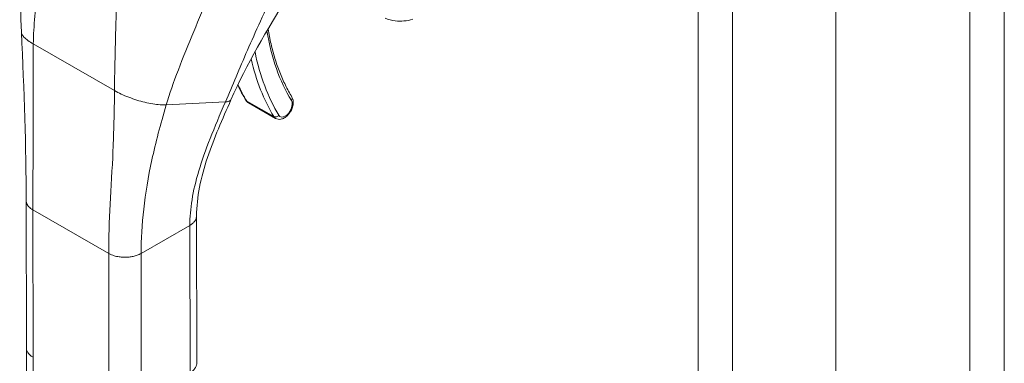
# Model space of a CAD drawing. Header units: inches. Extents: x 3 to 388, y 9 to 244.
# Tile 41 of 53: x 358.02 to 362.5, y 111.69 to 113.26. Entities that reach past the tile are written whole.
import ezdxf

# ---------------------------------------------------------------- set-up
doc = ezdxf.new("R2010")
doc.units = ezdxf.units.IN
doc.header["$LTSCALE"] = 23
doc.header["$MEASUREMENT"] = 0
doc.layers.add('Visible (ANSI)', color=7, linetype='Continuous', lineweight=5)
doc.layers.add('Visible Narrow (ANSI)', color=7, linetype='Continuous', lineweight=5)

msp = doc.modelspace()

# ---------------------------------------------------------------- linework, layer by layer
at = {"layer": 'Visible (ANSI)'}
for p, q in [((361.736, 136.9929), (361.736, 91.8531)), ((359.064, 112.8796), (359.1871, 112.8089)), ((358.053, 111.7649), (358.0522, 112.435)), ((358.8284, 111.6947), (358.8276, 112.3649)), ((358.053, 111.7636), (358.0546, 110.3403))]:
    msp.add_line(p, q, dxfattribs=at)
for points in [[(358.0303, 113.2006), (358.0227, 113.3545), (358.0328, 113.5134), (358.0366, 113.6721)], [(359.2445, 113.3675), (359.1484, 113.211), (359.0551, 113.0545), (358.984, 112.8937)], [(358.0522, 112.435), (358.052, 112.6763), (358.0432, 112.938), (358.0303, 113.2006)], [(359.0148, 112.9603), (359.0262, 112.9364), (359.0386, 112.9134), (359.0519, 112.8915)], [(358.4529, 112.8475), (358.4529, 112.8475), (358.4529, 112.8475), (358.4529, 112.8475)], [(358.6069, 112.5313), (358.6069, 112.5313), (358.6069, 112.5313), (358.6069, 112.5313)], [(358.053, 111.7649), (358.053, 111.7649), (358.053, 111.7649), (358.053, 111.7649)], [(358.8284, 111.6947), (358.8284, 111.6947), (358.8284, 111.6947), (358.8284, 111.6947)]]:
    msp.add_open_spline(points, degree=3, dxfattribs=at)
for points, knots in [([(359.8119, 113.2595), (359.7846, 113.2522), (359.7576, 113.249), (359.7159, 113.2537), (359.7001, 113.258), (359.6856, 113.2654)], [0, 0, 0, 0, 0.2802006, 0.2802006, 0.4544918, 0.4544918, 0.4544918, 0.4544918]), ([(359.1531, 113.2161), (359.1569, 113.1928), (359.1613, 113.17), (359.1717, 113.125), (359.1776, 113.1028), (359.1909, 113.0596), (359.1981, 113.0387), (359.2141, 112.9983), (359.2227, 112.9787), (359.2412, 112.9411), (359.2511, 112.9231), (359.2616, 112.9057)], [2.9618674, 2.9618674, 2.9618674, 2.9618674, 3.0225055, 3.0225055, 3.0849866, 3.0849866, 3.1474678, 3.1474678, 3.2099489, 3.2099489, 3.27243, 3.27243, 3.27243, 3.27243]), ([(359.1871, 112.8089), (359.1907, 112.8068), (359.1947, 112.8055), (359.2031, 112.8042), (359.2075, 112.8044), (359.2168, 112.8062), (359.2217, 112.8082), (359.2318, 112.8137), (359.2368, 112.8177), (359.2461, 112.8269), (359.2503, 112.8322), (359.2575, 112.8435), (359.2605, 112.8496), (359.2651, 112.862), (359.2667, 112.8684), (359.2681, 112.8812), (359.2679, 112.8876), (359.2654, 112.898), (359.2639, 112.902), (359.2616, 112.9057)], [3.581075, 3.581075, 3.581075, 3.581075, 3.802585, 3.802585, 4.045339, 4.045339, 4.347377, 4.347377, 4.707356, 4.707356, 5.074856, 5.074856, 5.437405, 5.437405, 5.802246, 5.802246, 6.170307, 6.170307, 6.414023, 6.414023, 6.414023, 6.414023]), ([(358.984, 112.8937), (358.9449, 112.8052), (358.9066, 112.7183), (358.8474, 112.5414), (358.8275, 112.4504), (358.8276, 112.3649)], [0, 0, 0, 0, 0.927491, 0.927491, 1.885784, 1.885784, 1.885784, 1.885784]), ([(359.0519, 112.8915), (359.0525, 112.8906), (359.0531, 112.8896), (359.0545, 112.8878), (359.0552, 112.887), (359.0567, 112.8853), (359.0575, 112.8845), (359.0592, 112.8829), (359.0601, 112.8822), (359.062, 112.8808), (359.063, 112.8802), (359.064, 112.8796)], [3.27243, 3.27243, 3.27243, 3.27243, 3.3341591, 3.3341591, 3.3958882, 3.3958882, 3.4576172, 3.4576172, 3.5193463, 3.5193463, 3.5810753, 3.5810753, 3.5810753, 3.5810753])]:
    msp.add_open_spline(points, degree=3, knots=knots, dxfattribs=at)
at = {"layer": 'Visible Narrow (ANSI)'}
for p, q in [((361.1105, 91.5975), (361.1105, 136.7081)), ((361.2668, 136.7227), (361.2668, 91.5829)), ((362.3467, 91.8706), (362.3467, 136.2579)), ((362.503, 136.2579), (362.503, 91.8706)), ((358.4593, 113.1957), (358.4593, 113.1957)), ((358.4594, 113.1979), (358.4594, 113.1979)), ((358.0847, 113.1473), (358.4541, 112.9351)), ((358.6894, 112.8701), (358.9587, 112.8839)), ((359.0559, 112.8877), (359.179, 112.817)), ((358.4454, 112.6226), (358.4454, 112.6226)), ((358.602, 112.5032), (358.602, 112.5032)), ((358.6034, 112.5114), (358.6034, 112.5114)), ((358.5901, 112.4218), (358.5901, 112.4218)), ((358.0836, 111.7224), (358.0828, 112.3926)), ((358.0828, 112.3926), (358.4276, 112.1946)), ((358.5754, 112.1947), (358.797, 112.3223)), ((358.7978, 111.6521), (358.797, 112.3223)), ((358.4284, 111.5244), (358.4276, 112.1946)), ((358.5761, 111.5245), (358.5754, 112.1947)), ((358.0836, 111.7224), (358.0852, 110.2979))]:
    msp.add_line(p, q, dxfattribs=at)
for centre, major_axis, ratio, start_param, end_param in [((360.2526, 114.06), (-0.7893, -1.3741), 0.578826, 5.66294, 5.97454), ((359.1356, 113.2154), (0.0172, 0.0028), 0.66318, 5.524578, 6.040981), ((360.2527, 114.0601), (-0.8344, -1.4527), 0.578826, 5.65155, 5.651552), ((360.2526, 114.06), (-0.8344, -1.4526), 0.578826, 5.701444, 5.97454), ((360.2403, 114.0671), (-0.843, -1.4677), 0.578826, 5.726306, 5.97454), ((360.1172, 114.1378), (-0.843, -1.4677), 0.578826, 5.89637, 5.97454), ((359.2467, 112.8967), (0.0149, 0.009), 0.776918, 5.116752, 6.283185), ((359.0668, 112.9006), (-0.0149, -0.009), 0.776918, 0, 0.404366), ((359.0952, 112.934), (-0.0312, -0.0544), 0.578826, 5.97454, 6.283185), ((359.2306, 112.8562), (-0.0226, -0.0393), 0.578826, 5.97454, 9.116133), ((359.1899, 112.8298), (-0.0149, -0.009), 0.776918, 0.404366, 1.975165), ((359.2183, 112.8633), (-0.0312, -0.0544), 0.578826, 5.97454, 6.283185)]:
    msp.add_ellipse(centre, major_axis=major_axis, ratio=ratio, start_param=start_param, end_param=end_param, dxfattribs=at)
for points, knots in [([(358.0847, 113.1473), (358.0854, 113.1888), (358.0881, 113.2312), (358.092, 113.2737), (358.0959, 113.3161), (358.101, 113.3585), (358.1066, 113.3997), (358.1121, 113.441), (358.118, 113.481), (358.1238, 113.5193)], [0, 0, 0, 0, 0.333333, 0.333333, 0.333333, 0.666667, 0.666667, 0.666667, 1, 1, 1, 1]), ([(358.9587, 112.8839), (358.9747, 112.9215), (358.9907, 112.9594), (359.0072, 112.9982), (359.0238, 113.0371), (359.0408, 113.077), (359.0591, 113.1189), (359.0773, 113.1608), (359.0967, 113.2047), (359.1182, 113.2514), (359.1396, 113.2981), (359.163, 113.3476), (359.189, 113.4)], [0, 0, 0, 0, 0.25, 0.25, 0.25, 0.5, 0.5, 0.5, 0.75, 0.75, 0.75, 1, 1, 1, 1]), ([(358.6894, 112.8701), (358.7044, 112.92), (358.723, 112.9733), (358.7446, 113.0298), (358.7661, 113.0863), (358.7907, 113.1462), (358.8147, 113.2039), (358.8386, 113.2617), (358.8619, 113.3173), (358.8835, 113.3718)], [0, 0, 0, 0, 0.3333333, 0.3333333, 0.3333333, 0.6666667, 0.6666667, 0.6666667, 0.9999999, 0.9999999, 0.9999999, 0.9999999]), ([(358.4541, 112.9351), (358.4544, 112.9768), (358.4552, 113.0204), (358.4561, 113.0645), (358.4571, 113.1087), (358.4582, 113.1534), (358.4594, 113.1971), (358.4605, 113.2408), (358.4616, 113.2836), (358.4625, 113.3248)], [0, 0, 0, 0, 0.333333, 0.333333, 0.333333, 0.666667, 0.666667, 0.666667, 1, 1, 1, 1]), ([(358.0303, 113.2006), (358.0304, 113.1981), (358.0311, 113.1955), (358.0324, 113.1927), (358.0343, 113.1883), (358.0376, 113.1836), (358.0423, 113.1786), (358.0469, 113.1737), (358.0529, 113.1685), (358.06, 113.1633), (358.0671, 113.158), (358.0753, 113.1527), (358.0847, 113.1473)], [0.4804056, 0.4804056, 0.4804056, 0.4804056, 0.5714286, 0.5714286, 0.5714286, 0.7142857, 0.7142857, 0.7142857, 0.8571429, 0.8571429, 0.8571429, 1, 1, 1, 1]), ([(358.0828, 112.3926), (358.0828, 112.4651), (358.0832, 112.5399), (358.0835, 112.6197), (358.0837, 112.6994), (358.0836, 112.784), (358.0834, 112.8712), (358.0833, 112.9585), (358.083, 113.0484), (358.0847, 113.1473)], [0, 0, 0, 0, 0.333333, 0.333333, 0.333333, 0.666667, 0.666667, 0.666667, 1, 1, 1, 1]), ([(358.4276, 112.1946), (358.4275, 112.267), (358.4306, 112.3404), (358.4346, 112.418), (358.4386, 112.4956), (358.4436, 112.5772), (358.4472, 112.6623), (358.4509, 112.7473), (358.4532, 112.8357), (358.4541, 112.9351)], [0, 0, 0, 0, 0.333333, 0.333333, 0.333333, 0.666667, 0.666667, 0.666667, 1, 1, 1, 1]), ([(358.4541, 112.9351), (358.4634, 112.9297), (358.4736, 112.9245), (358.4845, 112.9194), (358.4953, 112.9144), (358.5069, 112.9095), (358.5188, 112.9049), (358.5307, 112.9004), (358.543, 112.8961), (358.5554, 112.8922), (358.5678, 112.8884), (358.5803, 112.8849), (358.5925, 112.882), (358.6048, 112.879), (358.6168, 112.8766), (358.6284, 112.8747), (358.6399, 112.8727), (358.651, 112.8714), (358.6612, 112.8706), (358.6714, 112.8699), (358.6808, 112.8697), (358.6894, 112.8701)], [0, 0, 0, 0, 0.142857, 0.142857, 0.142857, 0.285714, 0.285714, 0.285714, 0.428571, 0.428571, 0.428571, 0.571429, 0.571429, 0.571429, 0.714286, 0.714286, 0.714286, 0.857143, 0.857143, 0.857143, 1, 1, 1, 1]), ([(358.5754, 112.1947), (358.5753, 112.2589), (358.579, 112.3259), (358.5871, 112.3966), (358.5951, 112.4674), (358.6075, 112.542), (358.6244, 112.6202), (358.6413, 112.6985), (358.6625, 112.7805), (358.6894, 112.8701)], [0, 0, 0, 0, 0.333333, 0.333333, 0.333333, 0.666667, 0.666667, 0.666667, 1, 1, 1, 1]), ([(358.797, 112.3223), (358.797, 112.3587), (358.8001, 112.3976), (358.8068, 112.4389), (358.8135, 112.4802), (358.8238, 112.5238), (358.8378, 112.5703), (358.8517, 112.6167), (358.8693, 112.6659), (358.8898, 112.7178), (358.9102, 112.7697), (358.9333, 112.8242), (358.9587, 112.8839)], [0, 0, 0, 0, 0.25, 0.25, 0.25, 0.5, 0.5, 0.5, 0.75, 0.75, 0.75, 1, 1, 1, 1]), ([(358.9587, 112.8839), (358.9615, 112.884), (358.9641, 112.8843), (358.9664, 112.8846), (358.9684, 112.8849), (358.9702, 112.8853), (358.9718, 112.8857), (358.9719, 112.8857), (358.972, 112.8858), (358.9721, 112.8858), (358.9737, 112.8862), (358.9752, 112.8867), (358.9764, 112.8872), (358.9776, 112.8877), (358.9786, 112.8883), (358.9795, 112.8888), (358.9796, 112.8889), (358.9797, 112.8889), (358.9798, 112.889), (358.9805, 112.8895), (358.9812, 112.89), (358.9817, 112.8905), (358.9823, 112.8911), (358.9828, 112.8917), (358.9833, 112.8923), (358.9835, 112.8927), (358.9837, 112.893), (358.9839, 112.8933), (358.9839, 112.8935), (358.984, 112.8936), (358.984, 112.8937)], [0, 0, 0, 0, 0.0668777, 0.0668777, 0.0668777, 0.125, 0.125, 0.125, 0.129566, 0.129566, 0.129566, 0.1888385, 0.1888385, 0.1888385, 0.2446155, 0.2446155, 0.2446155, 0.25, 0.25, 0.25, 0.2970571, 0.2970571, 0.2970571, 0.3477663, 0.3477663, 0.3477663, 0.375, 0.375, 0.375, 0.3855058, 0.3855058, 0.3855058, 0.3855058]), ([(358.0522, 112.435), (358.0522, 112.4338), (358.0524, 112.4307), (358.0534, 112.4256), (358.0555, 112.4197), (358.0591, 112.4133), (358.0644, 112.4066), (358.0719, 112.3996), (358.0788, 112.3949), (358.0828, 112.3926)], [0.5520182, 0.5520182, 0.5520182, 0.5520182, 0.6, 0.6666667, 0.7333333, 0.8, 0.8666667, 0.9333333, 1, 1, 1, 1]), ([(358.797, 112.3223), (358.7998, 112.3239), (358.8048, 112.3271), (358.8109, 112.332), (358.8157, 112.3368), (358.8196, 112.3416), (358.8227, 112.3463), (358.825, 112.351), (358.8266, 112.3558), (358.8274, 112.3604), (358.8276, 112.3635), (358.8276, 112.3649)], [0, 0, 0, 0, 0.0625, 0.125, 0.1875, 0.25, 0.3125, 0.375, 0.4375, 0.5, 0.5508124, 0.5508124, 0.5508124, 0.5508124]), ([(358.0836, 111.7224), (358.0796, 111.7247), (358.0761, 111.7271), (358.0731, 111.7294), (358.0702, 111.7318), (358.0676, 111.7341), (358.0655, 111.7364), (358.0633, 111.7387), (358.0616, 111.7409), (358.0601, 111.7431), (358.0586, 111.7453), (358.0574, 111.7474), (358.0565, 111.7495), (358.0555, 111.7515), (358.0548, 111.7535), (358.0543, 111.7554), (358.0538, 111.7573), (358.0534, 111.7592), (358.0532, 111.761), (358.0531, 111.7623), (358.053, 111.7636), (358.053, 111.7649)], [0, 0, 0, 0, 0.0666667, 0.0666667, 0.0666667, 0.1333333, 0.1333333, 0.1333333, 0.2, 0.2, 0.2, 0.2666667, 0.2666667, 0.2666667, 0.3333333, 0.3333333, 0.3333333, 0.4, 0.4, 0.4, 0.44793, 0.44793, 0.44793, 0.44793]), ([(358.8284, 111.6947), (358.8284, 111.6933), (358.8283, 111.6919), (358.8281, 111.6906), (358.8279, 111.6889), (358.8276, 111.6873), (358.8272, 111.6857), (358.8268, 111.6841), (358.8262, 111.6825), (358.8256, 111.6809), (358.8249, 111.6793), (358.8242, 111.6777), (358.8233, 111.6761), (358.8224, 111.6745), (358.8214, 111.673), (358.8202, 111.6714), (358.8191, 111.6698), (358.8178, 111.6682), (358.8163, 111.6666), (358.8148, 111.665), (358.8132, 111.6634), (358.8114, 111.6618), (358.8096, 111.6602), (358.8076, 111.6586), (358.8053, 111.657), (358.803, 111.6554), (358.8005, 111.6537), (358.7978, 111.6521)], [0.4492928, 0.4492928, 0.4492928, 0.4492928, 0.5, 0.5, 0.5, 0.5625, 0.5625, 0.5625, 0.625, 0.625, 0.625, 0.6875, 0.6875, 0.6875, 0.75, 0.75, 0.75, 0.8125, 0.8125, 0.8125, 0.875, 0.875, 0.875, 0.9375, 0.9375, 0.9375, 1, 1, 1, 1])]:
    msp.add_open_spline(points, degree=3, knots=knots, dxfattribs=at)
msp.add_open_spline([(358.4276, 112.1946), (358.4316, 112.1923), (358.4398, 112.1883), (358.452, 112.184), (358.4637, 112.1809), (358.4748, 112.1789), (358.4851, 112.1777), (358.4948, 112.1771), (358.504, 112.177), (358.5129, 112.1773), (358.5215, 112.1781), (358.53, 112.1792), (358.5386, 112.1809), (358.5474, 112.1831), (358.5565, 112.1859), (358.5659, 112.1897), (358.5722, 112.1929), (358.5754, 112.1947)], degree=3, dxfattribs=at)

doc.saveas('drawing.dxf')
